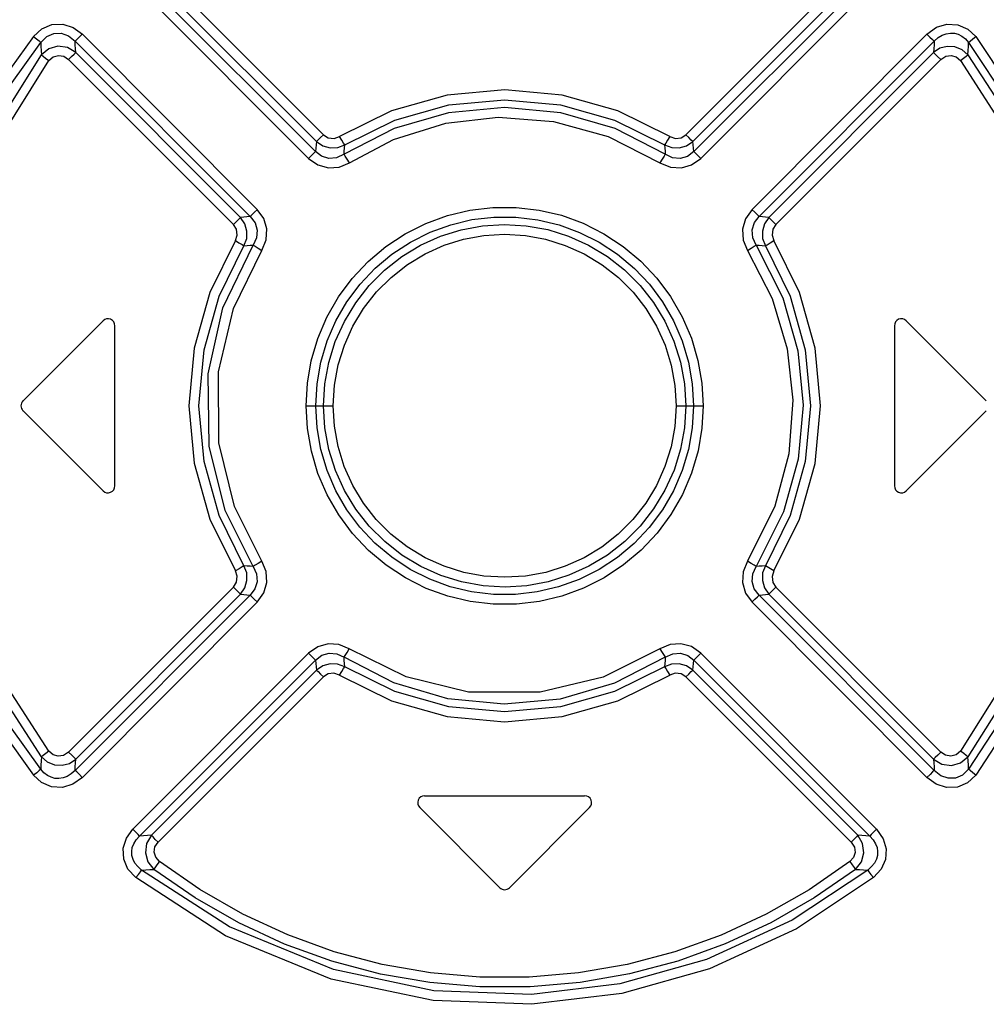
# Model space of a CAD drawing. Header units: millimetres. Extents: x 0 to 594, y 0 to 420.
# Tile 12 of 78: x 87 to 101, y 231 to 245. Entities that reach past the tile are written whole.
import ezdxf

# ---------------------------------------------------------------- set-up
doc = ezdxf.new("R2010")
doc.units = ezdxf.units.MM
doc.header["$LTSCALE"] = 32.67
doc.layers.get('0').update_dxf_attribs({"linetype": 'CONTINUOUS'})

msp = doc.modelspace()

# ---------------------------------------------------------------- linework, layer by layer
at = {"color": 9, "linetype": 'CONTINUOUS'}
for p, q in [((91.016, 243.299), (88.641, 245.673)), ((98.6, 245.673), (96.225, 243.299)), ((90.901, 243.058), (88.374, 245.585)), ((88.546, 245.574), (90.918, 243.2)), ((96.323, 243.2), (98.695, 245.574)), ((98.867, 245.585), (96.34, 243.058)), ((88.279, 245.486), (90.804, 242.959)), ((96.437, 242.959), (98.962, 245.486)), ((86.851, 244.71), (86.971, 244.821)), ((86.971, 244.821), (87.115, 244.881)), ((87.115, 244.881), (87.272, 244.887)), ((87.272, 244.887), (87.421, 244.839)), ((87.421, 244.839), (87.553, 244.742)), ((99.688, 244.742), (99.825, 244.842)), ((99.825, 244.842), (99.976, 244.888)), ((99.976, 244.888), (100.134, 244.879)), ((100.134, 244.879), (100.276, 244.817)), ((100.276, 244.817), (100.39, 244.71)), ((86.851, 244.71), (86.412, 244.095)), ((86.851, 244.71), (86.895, 244.675)), ((86.895, 244.675), (86.932, 244.645)), ((86.955, 244.624), (87.043, 244.71)), ((87.043, 244.71), (87.141, 244.753)), ((87.141, 244.753), (87.25, 244.756)), ((87.25, 244.756), (87.354, 244.718)), ((87.354, 244.718), (87.447, 244.642)), ((87.447, 244.642), (87.471, 244.664)), ((87.471, 244.664), (87.508, 244.699)), ((87.508, 244.699), (87.552, 244.743)), ((90.066, 242.227), (87.553, 244.742)), ((99.688, 244.742), (97.175, 242.227)), ((99.688, 244.743), (99.731, 244.7)), ((99.731, 244.7), (99.769, 244.664)), ((99.769, 244.664), (99.794, 244.642)), ((99.794, 244.642), (99.849, 244.693)), ((99.849, 244.693), (99.907, 244.729)), ((99.907, 244.729), (99.966, 244.75)), ((99.966, 244.75), (100.025, 244.759)), ((100.025, 244.759), (100.082, 244.756)), ((100.082, 244.756), (100.138, 244.742)), ((100.138, 244.742), (100.191, 244.715)), ((100.191, 244.715), (100.241, 244.676)), ((100.241, 244.676), (100.286, 244.624)), ((100.309, 244.644), (100.346, 244.674)), ((100.346, 244.674), (100.39, 244.71)), ((100.39, 244.71), (101.152, 243.557)), ((86.52, 244.016), (86.955, 244.624)), ((86.932, 244.645), (86.955, 244.624)), ((86.955, 244.624), (86.958, 244.565)), ((86.958, 244.565), (86.962, 244.506)), ((87.071, 244.533), (86.965, 244.448)), ((87.202, 244.569), (87.071, 244.533)), ((87.339, 244.551), (87.202, 244.569)), ((87.46, 244.48), (87.339, 244.551)), ((87.451, 244.588), (87.447, 244.642)), ((87.447, 244.642), (89.964, 242.126)), ((87.456, 244.534), (87.451, 244.588)), ((87.46, 244.48), (87.456, 244.534)), ((97.277, 242.126), (99.794, 244.642)), ((99.875, 244.54), (99.781, 244.48)), ((99.785, 244.534), (99.781, 244.48)), ((99.79, 244.588), (99.785, 244.534)), ((99.794, 244.642), (99.79, 244.588)), ((99.981, 244.568), (99.875, 244.54)), ((100.091, 244.561), (99.981, 244.568)), ((100.192, 244.52), (100.091, 244.561)), ((100.276, 244.448), (100.192, 244.52)), ((100.279, 244.506), (100.283, 244.565)), ((100.283, 244.565), (100.286, 244.624)), ((100.286, 244.624), (100.309, 244.644)), ((100.286, 244.624), (101.035, 243.491)), ((86.195, 243.22), (86.965, 244.448)), ((86.962, 244.506), (86.965, 244.448)), ((86.965, 244.448), (86.988, 244.428)), ((86.988, 244.428), (87.025, 244.399)), ((87.025, 244.399), (87.071, 244.364)), ((87.071, 244.364), (87.134, 244.418)), ((87.134, 244.418), (87.208, 244.438)), ((87.208, 244.438), (87.284, 244.426)), ((87.284, 244.426), (87.355, 244.379)), ((87.355, 244.379), (87.398, 244.421)), ((87.355, 244.379), (89.724, 242.01)), ((87.398, 244.421), (87.435, 244.457)), ((87.435, 244.457), (87.46, 244.48)), ((89.827, 242.111), (87.46, 244.48)), ((99.781, 244.48), (97.414, 242.111)), ((97.517, 242.01), (99.886, 244.379)), ((99.781, 244.48), (99.805, 244.458)), ((99.805, 244.458), (99.842, 244.423)), ((99.842, 244.423), (99.886, 244.379)), ((99.886, 244.379), (99.959, 244.426)), ((99.959, 244.426), (100.036, 244.438)), ((100.036, 244.438), (100.109, 244.416)), ((100.109, 244.416), (100.17, 244.364)), ((100.17, 244.364), (100.215, 244.399)), ((100.215, 244.399), (100.252, 244.428)), ((100.252, 244.428), (100.276, 244.448)), ((100.276, 244.448), (100.279, 244.506)), ((100.276, 244.448), (100.937, 243.426)), ((86.303, 243.138), (87.071, 244.364)), ((100.17, 244.364), (100.838, 243.329)), ((92.794, 243.866), (91.994, 243.641)), ((93.621, 243.942), (92.794, 243.866)), ((94.447, 243.866), (93.621, 243.942)), ((95.247, 243.641), (94.447, 243.866)), ((92.042, 243.508), (92.817, 243.727)), ((93.62, 243.691), (92.812, 243.614)), ((92.817, 243.727), (93.62, 243.801)), ((93.62, 243.801), (94.424, 243.727)), ((94.429, 243.614), (93.62, 243.691)), ((94.424, 243.727), (95.199, 243.508)), ((91.994, 243.641), (91.247, 243.273)), ((92.812, 243.614), (92.033, 243.386)), ((92.777, 243.463), (93.527, 243.549)), ((93.527, 243.549), (94.321, 243.49)), ((95.208, 243.386), (94.429, 243.614)), ((95.994, 243.273), (95.247, 243.641)), ((92.033, 243.386), (91.312, 243.017)), ((91.323, 243.152), (92.042, 243.508)), ((92.023, 243.23), (92.777, 243.463)), ((94.321, 243.49), (95.109, 243.273)), ((95.199, 243.508), (95.918, 243.152)), ((95.929, 243.017), (95.208, 243.386)), ((90.975, 243.258), (90.94, 243.223)), ((91.016, 243.299), (90.975, 243.258)), ((91.016, 243.299), (91.085, 243.255)), ((91.085, 243.255), (91.169, 243.245)), ((91.169, 243.245), (91.247, 243.273)), ((91.279, 243.221), (91.247, 243.273)), ((95.109, 243.273), (95.852, 242.897)), ((95.994, 243.273), (95.962, 243.222)), ((95.994, 243.273), (96.073, 243.245)), ((96.073, 243.245), (96.157, 243.255)), ((96.157, 243.255), (96.225, 243.299)), ((96.267, 243.257), (96.225, 243.299)), ((96.301, 243.222), (96.267, 243.257)), ((90.907, 243.106), (90.901, 243.058)), ((90.912, 243.153), (90.907, 243.106)), ((90.918, 243.2), (90.912, 243.153)), ((90.94, 243.223), (90.918, 243.2)), ((90.918, 243.2), (91.009, 243.139)), ((91.009, 243.139), (91.113, 243.11)), ((91.113, 243.11), (91.221, 243.114)), ((91.221, 243.114), (91.323, 243.152)), ((91.306, 243.179), (91.279, 243.221)), ((91.323, 243.152), (91.306, 243.179)), ((91.315, 243.062), (91.319, 243.107)), ((91.319, 243.107), (91.323, 243.152)), ((91.389, 242.897), (92.023, 243.23)), ((95.936, 243.179), (95.918, 243.152)), ((95.918, 243.152), (95.922, 243.107)), ((95.918, 243.152), (96.021, 243.114)), ((95.922, 243.107), (95.926, 243.062)), ((95.962, 243.222), (95.936, 243.179)), ((96.021, 243.114), (96.129, 243.11)), ((96.129, 243.11), (96.233, 243.14)), ((96.233, 243.14), (96.323, 243.2)), ((96.323, 243.2), (96.301, 243.222)), ((96.329, 243.153), (96.323, 243.2)), ((96.334, 243.106), (96.329, 243.153)), ((96.34, 243.058), (96.334, 243.106)), ((90.846, 243.001), (90.804, 242.959)), ((90.804, 242.959), (90.938, 242.864)), ((90.88, 243.036), (90.846, 243.001)), ((90.901, 243.058), (90.88, 243.036)), ((90.991, 242.99), (90.901, 243.058)), ((91.094, 242.958), (90.991, 242.99)), ((91.204, 242.967), (91.094, 242.958)), ((91.312, 243.017), (91.204, 242.967)), ((91.312, 243.017), (91.315, 243.062)), ((91.33, 242.99), (91.312, 243.017)), ((91.357, 242.948), (91.33, 242.99)), ((95.911, 242.99), (95.884, 242.948)), ((95.929, 243.017), (95.911, 242.99)), ((95.926, 243.062), (95.929, 243.017)), ((96.033, 242.967), (95.929, 243.017)), ((96.142, 242.958), (96.033, 242.967)), ((96.247, 242.988), (96.142, 242.958)), ((96.34, 243.058), (96.247, 242.988)), ((96.307, 242.866), (96.437, 242.959)), ((96.362, 243.035), (96.34, 243.058)), ((96.396, 243), (96.362, 243.035)), ((96.437, 242.959), (96.396, 243)), ((90.938, 242.864), (91.087, 242.823)), ((91.087, 242.823), (91.241, 242.834)), ((91.241, 242.834), (91.389, 242.897)), ((91.389, 242.897), (91.357, 242.948)), ((95.884, 242.948), (95.852, 242.897)), ((95.852, 242.897), (96.004, 242.833)), ((96.004, 242.833), (96.16, 242.823)), ((96.16, 242.823), (96.307, 242.866)), ((93.122, 242.216), (93.452, 242.255)), ((93.452, 242.255), (93.784, 242.255)), ((93.784, 242.255), (94.114, 242.217)), ((89.827, 242.111), (89.804, 242.089)), ((89.873, 242.116), (89.827, 242.111)), ((89.888, 242.02), (89.827, 242.111)), ((89.918, 242.121), (89.873, 242.116)), ((89.964, 242.126), (89.918, 242.121)), ((89.988, 242.149), (89.964, 242.126)), ((89.964, 242.126), (90.035, 242.032)), ((90.024, 242.184), (89.988, 242.149)), ((90.067, 242.227), (90.024, 242.184)), ((90.16, 242.095), (90.066, 242.227)), ((92.487, 242.025), (92.799, 242.139)), ((92.799, 242.139), (93.122, 242.216)), ((93.151, 242.079), (93.465, 242.115)), ((93.465, 242.115), (93.782, 242.114)), ((93.782, 242.114), (94.096, 242.077)), ((94.114, 242.217), (94.437, 242.141)), ((94.437, 242.141), (94.749, 242.027)), ((97.175, 242.227), (97.079, 242.092)), ((97.218, 242.183), (97.174, 242.227)), ((97.208, 242.036), (97.277, 242.126)), ((97.254, 242.148), (97.218, 242.183)), ((97.277, 242.126), (97.254, 242.148)), ((97.323, 242.121), (97.277, 242.126)), ((97.368, 242.116), (97.323, 242.121)), ((97.414, 242.111), (97.352, 242.019)), ((97.414, 242.111), (97.368, 242.116)), ((97.438, 242.088), (97.414, 242.111)), ((89.768, 242.054), (89.724, 242.01)), ((89.769, 241.941), (89.724, 242.01)), ((89.804, 242.089), (89.768, 242.054)), ((89.918, 241.915), (89.888, 242.02)), ((90.035, 242.032), (90.066, 241.926)), ((90.204, 241.946), (90.16, 242.095)), ((92.19, 241.875), (92.487, 242.025)), ((92.548, 241.898), (92.845, 242.006)), ((92.845, 242.006), (93.151, 242.079)), ((92.995, 241.933), (93.302, 241.989)), ((93.302, 241.989), (93.615, 242.009)), ((93.615, 242.009), (93.93, 241.991)), ((93.93, 241.991), (94.239, 241.935)), ((94.096, 242.077), (94.402, 242.005)), ((94.402, 242.005), (94.698, 241.896)), ((94.749, 242.027), (95.047, 241.877)), ((97.079, 242.092), (97.037, 241.941)), ((97.176, 241.931), (97.208, 242.036)), ((97.352, 242.019), (97.323, 241.914)), ((97.474, 242.052), (97.438, 242.088)), ((97.517, 242.01), (97.472, 241.94)), ((97.517, 242.01), (97.474, 242.052)), ((89.751, 241.777), (89.779, 241.857)), ((89.779, 241.857), (89.769, 241.941)), ((89.914, 241.806), (89.918, 241.915)), ((90.066, 241.926), (90.057, 241.817)), ((90.195, 241.789), (90.204, 241.946)), ((91.911, 241.691), (92.19, 241.875)), ((92.266, 241.757), (92.548, 241.898)), ((92.412, 241.711), (92.697, 241.84)), ((92.697, 241.84), (92.995, 241.933)), ((93.031, 241.797), (93.321, 241.85)), ((93.321, 241.85), (93.62, 241.868)), ((93.62, 241.868), (93.918, 241.85)), ((93.918, 241.85), (94.209, 241.797)), ((94.239, 241.935), (94.539, 241.841)), ((94.539, 241.841), (94.826, 241.713)), ((94.698, 241.896), (94.98, 241.754)), ((95.047, 241.877), (95.325, 241.695)), ((97.037, 241.941), (97.047, 241.785)), ((97.184, 241.82), (97.176, 241.931)), ((97.323, 241.914), (97.327, 241.806)), ((97.472, 241.94), (97.462, 241.854)), ((97.462, 241.854), (97.49, 241.777)), ((89.751, 241.777), (89.383, 241.031)), ((89.52, 240.982), (89.875, 241.703)), ((89.571, 240.81), (90.008, 241.713)), ((89.752, 241.777), (89.803, 241.746)), ((89.803, 241.746), (89.847, 241.72)), ((89.847, 241.72), (89.875, 241.703)), ((89.875, 241.703), (89.914, 241.806)), ((89.875, 241.703), (89.92, 241.707)), ((89.92, 241.707), (89.964, 241.71)), ((89.964, 241.71), (90.008, 241.713)), ((90.057, 241.817), (90.008, 241.713)), ((90.008, 241.713), (90.036, 241.696)), ((90.036, 241.696), (90.079, 241.669)), ((90.13, 241.637), (90.195, 241.789)), ((91.657, 241.477), (91.911, 241.691)), ((92.001, 241.584), (92.266, 241.757)), ((92.143, 241.548), (92.412, 241.711)), ((92.479, 241.587), (92.752, 241.71)), ((92.752, 241.71), (93.031, 241.797)), ((94.209, 241.797), (94.492, 241.709)), ((94.492, 241.709), (94.765, 241.586)), ((94.826, 241.713), (95.096, 241.55)), ((94.98, 241.754), (95.243, 241.581)), ((95.325, 241.695), (95.579, 241.481)), ((97.047, 241.785), (97.111, 241.637)), ((97.162, 241.669), (97.205, 241.696)), ((97.233, 241.713), (97.184, 241.82)), ((97.205, 241.696), (97.233, 241.713)), ((97.233, 241.713), (97.617, 240.955)), ((97.233, 241.713), (97.277, 241.71)), ((97.277, 241.71), (97.321, 241.707)), ((97.321, 241.707), (97.366, 241.703)), ((97.327, 241.806), (97.366, 241.703)), ((97.365, 241.703), (97.393, 241.719)), ((97.366, 241.703), (97.721, 240.982)), ((97.393, 241.719), (97.437, 241.745)), ((97.437, 241.745), (97.489, 241.777)), ((97.858, 241.031), (97.49, 241.777)), ((89.722, 240.804), (90.13, 241.637)), ((90.079, 241.669), (90.13, 241.637)), ((91.76, 241.382), (92.001, 241.584)), ((91.896, 241.355), (92.143, 241.548)), ((92.222, 241.433), (92.479, 241.587)), ((94.765, 241.586), (95.022, 241.431)), ((95.096, 241.55), (95.344, 241.356)), ((95.243, 241.581), (95.485, 241.378)), ((97.111, 241.637), (97.162, 241.669)), ((97.111, 241.637), (97.466, 240.944)), ((91.431, 241.235), (91.657, 241.477)), ((91.988, 241.25), (92.222, 241.433)), ((95.022, 241.431), (95.255, 241.248)), ((95.579, 241.481), (95.806, 241.24)), ((91.543, 241.153), (91.76, 241.382)), ((91.674, 241.134), (91.896, 241.355)), ((95.344, 241.356), (95.566, 241.135)), ((95.485, 241.378), (95.7, 241.15)), ((91.233, 240.968), (91.431, 241.235)), ((91.355, 240.9), (91.543, 241.153)), ((91.48, 240.886), (91.674, 241.134)), ((91.778, 241.04), (91.988, 241.25)), ((95.255, 241.248), (95.465, 241.038)), ((95.566, 241.135), (95.759, 240.888)), ((95.7, 241.15), (95.888, 240.898)), ((95.806, 241.24), (96.005, 240.973)), ((89.383, 241.031), (89.158, 240.232)), ((89.301, 240.208), (89.52, 240.982)), ((91.593, 240.805), (91.778, 241.04)), ((95.465, 241.038), (95.649, 240.803)), ((97.721, 240.982), (97.94, 240.208)), ((98.083, 240.231), (97.858, 241.031)), ((91.067, 240.679), (91.233, 240.968)), ((91.196, 240.627), (91.355, 240.9)), ((91.317, 240.615), (91.48, 240.886)), ((95.759, 240.888), (95.922, 240.62)), ((95.888, 240.898), (96.045, 240.626)), ((96.005, 240.973), (96.171, 240.683)), ((97.466, 240.944), (97.68, 240.225)), ((97.617, 240.955), (97.834, 240.194)), ((89.358, 239.865), (89.571, 240.81)), ((89.508, 239.893), (89.722, 240.804)), ((91.439, 240.55), (91.593, 240.805)), ((95.649, 240.803), (95.803, 240.548)), ((90.936, 240.372), (91.067, 240.679)), ((91.071, 240.336), (91.196, 240.627)), ((91.187, 240.328), (91.317, 240.615)), ((95.922, 240.62), (96.052, 240.332)), ((96.045, 240.626), (96.17, 240.336)), ((96.171, 240.683), (96.303, 240.376)), ((91.317, 240.278), (91.439, 240.55)), ((95.803, 240.548), (95.925, 240.276)), ((90.842, 240.053), (90.936, 240.372)), ((90.979, 240.033), (91.071, 240.336)), ((91.094, 240.028), (91.187, 240.328)), ((91.228, 239.992), (91.317, 240.278)), ((95.925, 240.276), (96.014, 239.99)), ((96.052, 240.332), (96.146, 240.032)), ((96.17, 240.336), (96.261, 240.034)), ((96.303, 240.376), (96.398, 240.057)), ((89.158, 240.232), (89.082, 239.405)), ((89.228, 239.405), (89.301, 240.208)), ((97.68, 240.225), (97.762, 239.484)), ((97.834, 240.194), (97.908, 239.414)), ((97.94, 240.208), (98.013, 239.405)), ((98.159, 239.405), (98.083, 240.231)), ((90.786, 239.729), (90.842, 240.053)), ((90.924, 239.721), (90.979, 240.033)), ((91.038, 239.721), (91.094, 240.028)), ((91.174, 239.701), (91.228, 239.992)), ((96.014, 239.99), (96.067, 239.698)), ((96.146, 240.032), (96.203, 239.721)), ((96.261, 240.034), (96.317, 239.722)), ((96.398, 240.057), (96.455, 239.731)), ((89.373, 238.827), (89.358, 239.865)), ((89.513, 238.874), (89.508, 239.893)), ((90.768, 239.405), (90.786, 239.729)), ((90.906, 239.405), (90.924, 239.721)), ((91.019, 239.405), (91.038, 239.721)), ((96.203, 239.721), (96.222, 239.405)), ((96.317, 239.722), (96.335, 239.405)), ((96.455, 239.731), (96.473, 239.405)), ((91.157, 239.405), (91.174, 239.701)), ((96.067, 239.698), (96.084, 239.405)), ((97.762, 239.484), (97.704, 238.715)), ((89.082, 239.405), (89.158, 238.579)), ((89.301, 238.603), (89.228, 239.405)), ((90.786, 239.079), (90.768, 239.405)), ((90.768, 239.405), (91.157, 239.405)), ((90.924, 239.088), (90.906, 239.405)), ((91.038, 239.089), (91.019, 239.405)), ((91.174, 239.112), (91.157, 239.405)), ((96.084, 239.405), (96.066, 239.11)), ((96.084, 239.405), (96.473, 239.405)), ((96.222, 239.405), (96.203, 239.09)), ((96.335, 239.405), (96.317, 239.089)), ((96.473, 239.405), (96.455, 239.082)), ((97.908, 239.414), (97.838, 238.64)), ((98.013, 239.405), (97.94, 238.603)), ((98.083, 238.578), (98.159, 239.405)), ((90.843, 238.753), (90.786, 239.079)), ((90.98, 238.776), (90.924, 239.088)), ((91.095, 238.779), (91.038, 239.089)), ((91.227, 238.82), (91.174, 239.112)), ((96.066, 239.11), (96.013, 238.818)), ((96.203, 239.09), (96.147, 238.782)), ((96.317, 239.089), (96.262, 238.777)), ((96.455, 239.082), (96.399, 238.757)), ((89.739, 237.96), (89.513, 238.874)), ((89.606, 237.902), (89.373, 238.827)), ((90.938, 238.434), (90.843, 238.753)), ((91.071, 238.474), (90.98, 238.776)), ((91.189, 238.478), (91.095, 238.779)), ((91.316, 238.534), (91.227, 238.82)), ((96.013, 238.818), (95.924, 238.532)), ((96.147, 238.782), (96.054, 238.483)), ((96.262, 238.777), (96.17, 238.474)), ((96.399, 238.757), (96.305, 238.438)), ((97.704, 238.715), (97.503, 237.962)), ((89.158, 238.579), (89.383, 237.779)), ((89.52, 237.828), (89.301, 238.603)), ((97.838, 238.64), (97.628, 237.882)), ((97.94, 238.603), (97.721, 237.828)), ((97.858, 237.779), (98.083, 238.578)), ((91.07, 238.127), (90.938, 238.434)), ((91.196, 238.184), (91.071, 238.474)), ((91.319, 238.19), (91.189, 238.478)), ((91.438, 238.262), (91.316, 238.534)), ((95.924, 238.532), (95.802, 238.26)), ((96.054, 238.483), (95.924, 238.195)), ((96.17, 238.474), (96.045, 238.183)), ((96.305, 238.438), (96.174, 238.131)), ((91.353, 237.912), (91.196, 238.184)), ((91.482, 237.922), (91.319, 238.19)), ((91.592, 238.007), (91.438, 238.262)), ((95.802, 238.26), (95.647, 238.005)), ((95.924, 238.195), (95.761, 237.925)), ((96.045, 238.183), (95.886, 237.91)), ((91.236, 237.838), (91.07, 238.127)), ((91.776, 237.772), (91.592, 238.007)), ((96.174, 238.131), (96.008, 237.842)), ((90.008, 237.097), (89.606, 237.902)), ((90.13, 237.174), (89.739, 237.96)), ((91.541, 237.661), (91.353, 237.912)), ((91.675, 237.675), (91.482, 237.922)), ((95.647, 238.005), (95.463, 237.77)), ((95.761, 237.925), (95.567, 237.677)), ((95.886, 237.91), (95.698, 237.658)), ((97.503, 237.962), (97.111, 237.173)), ((97.628, 237.882), (97.233, 237.097)), ((89.383, 237.779), (89.751, 237.033)), ((89.875, 237.107), (89.52, 237.828)), ((91.435, 237.57), (91.236, 237.838)), ((91.986, 237.562), (91.776, 237.772)), ((95.463, 237.77), (95.253, 237.56)), ((96.008, 237.842), (95.81, 237.576)), ((97.721, 237.828), (97.366, 237.107)), ((97.489, 237.033), (97.858, 237.779)), ((91.757, 237.432), (91.541, 237.661)), ((91.897, 237.454), (91.675, 237.675)), ((95.567, 237.677), (95.345, 237.455)), ((95.698, 237.658), (95.481, 237.429)), ((91.662, 237.329), (91.435, 237.57)), ((92.145, 237.26), (91.897, 237.454)), ((92.22, 237.379), (91.986, 237.562)), ((95.253, 237.56), (95.019, 237.377)), ((95.345, 237.455), (95.098, 237.262)), ((95.81, 237.576), (95.584, 237.334)), ((91.916, 237.116), (91.662, 237.329)), ((91.998, 237.229), (91.757, 237.432)), ((92.476, 237.224), (92.22, 237.379)), ((95.019, 237.377), (94.762, 237.223)), ((95.481, 237.429), (95.24, 237.227)), ((95.584, 237.334), (95.33, 237.119)), ((90.13, 237.173), (90.079, 237.141)), ((90.194, 237.025), (90.13, 237.174)), ((92.261, 237.056), (91.998, 237.229)), ((92.415, 237.098), (92.145, 237.26)), ((92.749, 237.101), (92.476, 237.224)), ((94.762, 237.223), (94.489, 237.1)), ((95.098, 237.262), (94.829, 237.1)), ((95.24, 237.227), (94.976, 237.054)), ((97.111, 237.173), (97.046, 237.021)), ((97.162, 237.141), (97.111, 237.173)), ((89.779, 236.956), (89.751, 237.033)), ((89.804, 237.065), (89.752, 237.033)), ((89.848, 237.091), (89.804, 237.065)), ((89.875, 237.107), (89.848, 237.091)), ((89.914, 237.005), (89.875, 237.107)), ((89.92, 237.104), (89.875, 237.107)), ((89.964, 237.1), (89.92, 237.104)), ((90.008, 237.097), (89.964, 237.1)), ((90.036, 237.114), (90.008, 237.097)), ((90.008, 237.097), (90.057, 236.99)), ((90.079, 237.141), (90.036, 237.114)), ((90.204, 236.869), (90.194, 237.025)), ((92.194, 236.933), (91.916, 237.116)), ((92.543, 236.914), (92.261, 237.056)), ((92.702, 236.969), (92.415, 237.098)), ((93.032, 237.013), (92.749, 237.101)), ((94.489, 237.1), (94.21, 237.013)), ((94.829, 237.1), (94.544, 236.971)), ((94.976, 237.054), (94.693, 236.912)), ((95.33, 237.119), (95.051, 236.935)), ((97.046, 237.021), (97.037, 236.865)), ((97.205, 237.114), (97.162, 237.141)), ((97.184, 236.993), (97.233, 237.097)), ((97.233, 237.097), (97.205, 237.114)), ((97.277, 237.1), (97.233, 237.097)), ((97.321, 237.104), (97.277, 237.1)), ((97.366, 237.107), (97.321, 237.104)), ((97.366, 237.107), (97.327, 237.004)), ((97.394, 237.091), (97.366, 237.107)), ((97.438, 237.064), (97.394, 237.091)), ((97.489, 237.033), (97.438, 237.064)), ((97.489, 237.033), (97.462, 236.953)), ((89.769, 236.87), (89.779, 236.956)), ((89.889, 236.791), (89.918, 236.896)), ((89.918, 236.896), (89.914, 237.005)), ((90.065, 236.879), (90.033, 236.775)), ((90.057, 236.99), (90.065, 236.879)), ((92.492, 236.783), (92.194, 236.933)), ((92.839, 236.806), (92.543, 236.914)), ((93.002, 236.876), (92.702, 236.969)), ((93.311, 236.82), (93.002, 236.876)), ((93.323, 236.96), (93.032, 237.013)), ((93.621, 236.942), (93.323, 236.96)), ((93.92, 236.96), (93.621, 236.942)), ((94.21, 237.013), (93.92, 236.96)), ((94.246, 236.877), (93.939, 236.821)), ((94.544, 236.971), (94.246, 236.877)), ((94.693, 236.912), (94.396, 236.804)), ((95.051, 236.935), (94.753, 236.785)), ((97.175, 236.884), (97.184, 236.993)), ((97.206, 236.778), (97.175, 236.884)), ((97.327, 237.004), (97.323, 236.895)), ((97.323, 236.895), (97.353, 236.79)), ((97.462, 236.953), (97.472, 236.869)), ((89.724, 236.8), (87.355, 234.431)), ((89.724, 236.8), (89.769, 236.87)), ((89.724, 236.8), (89.767, 236.758)), ((89.767, 236.758), (89.803, 236.722)), ((89.827, 236.7), (89.889, 236.791)), ((90.033, 236.775), (89.964, 236.684)), ((90.162, 236.719), (90.204, 236.869)), ((92.804, 236.669), (92.492, 236.783)), ((93.145, 236.733), (92.839, 236.806)), ((93.459, 236.696), (93.145, 236.733)), ((93.626, 236.801), (93.311, 236.82)), ((93.939, 236.821), (93.626, 236.801)), ((94.396, 236.804), (94.089, 236.732)), ((94.753, 236.785), (94.442, 236.671)), ((97.037, 236.865), (97.081, 236.715)), ((97.277, 236.684), (97.206, 236.778)), ((97.353, 236.79), (97.414, 236.7)), ((97.437, 236.721), (97.473, 236.757)), ((97.472, 236.869), (97.517, 236.8)), ((97.473, 236.757), (97.517, 236.8)), ((99.886, 234.431), (97.517, 236.8)), ((89.964, 236.684), (87.447, 234.168)), ((87.46, 234.331), (89.827, 236.7)), ((89.803, 236.722), (89.827, 236.7)), ((89.827, 236.7), (89.873, 236.694)), ((89.873, 236.694), (89.918, 236.689)), ((89.918, 236.689), (89.964, 236.684)), ((89.964, 236.684), (89.987, 236.662)), ((89.987, 236.662), (90.023, 236.627)), ((90.023, 236.627), (90.067, 236.584)), ((90.066, 236.583), (90.162, 236.719)), ((93.127, 236.593), (92.804, 236.669)), ((93.457, 236.555), (93.127, 236.593)), ((93.776, 236.696), (93.459, 236.696)), ((94.089, 236.732), (93.776, 236.696)), ((94.119, 236.594), (93.789, 236.555)), ((94.442, 236.671), (94.119, 236.594)), ((97.081, 236.715), (97.175, 236.583)), ((97.174, 236.584), (97.217, 236.626)), ((97.217, 236.626), (97.253, 236.661)), ((97.253, 236.661), (97.277, 236.684)), ((97.277, 236.684), (97.323, 236.689)), ((99.794, 234.168), (97.277, 236.684)), ((97.323, 236.689), (97.368, 236.694)), ((97.368, 236.694), (97.414, 236.7)), ((97.414, 236.7), (97.437, 236.721)), ((97.414, 236.7), (99.781, 234.331)), ((87.553, 234.068), (90.066, 236.583)), ((93.789, 236.555), (93.457, 236.555)), ((97.175, 236.583), (99.688, 234.068)), ((90.934, 235.944), (90.804, 235.851)), ((91.083, 235.987), (90.934, 235.944)), ((91.238, 235.977), (91.083, 235.987)), ((91.388, 235.914), (91.238, 235.977)), ((91.357, 235.862), (91.388, 235.914)), ((92.203, 235.511), (91.388, 235.914)), ((95.851, 235.913), (95.037, 235.51)), ((96, 235.977), (95.851, 235.913)), ((95.851, 235.913), (95.884, 235.863)), ((96.154, 235.987), (96, 235.977)), ((96.303, 235.946), (96.154, 235.987)), ((96.437, 235.851), (96.303, 235.946)), ((90.804, 235.851), (88.279, 233.324)), ((88.374, 233.225), (90.901, 235.752)), ((90.804, 235.851), (90.845, 235.81)), ((90.845, 235.81), (90.879, 235.775)), ((90.879, 235.775), (90.901, 235.752)), ((90.901, 235.752), (90.994, 235.822)), ((90.901, 235.752), (90.907, 235.705)), ((90.994, 235.822), (91.099, 235.852)), ((91.099, 235.852), (91.208, 235.843)), ((91.208, 235.843), (91.312, 235.794)), ((91.312, 235.794), (91.33, 235.82)), ((91.315, 235.749), (91.312, 235.794)), ((92.03, 235.425), (91.312, 235.794)), ((91.319, 235.703), (91.315, 235.749)), ((91.33, 235.82), (91.357, 235.862)), ((95.929, 235.794), (95.201, 235.421)), ((95.884, 235.863), (95.911, 235.821)), ((95.911, 235.821), (95.929, 235.794)), ((95.926, 235.749), (95.922, 235.703)), ((95.929, 235.794), (95.926, 235.749)), ((95.929, 235.794), (96.037, 235.844)), ((96.037, 235.844), (96.147, 235.852)), ((96.147, 235.852), (96.25, 235.82)), ((96.25, 235.82), (96.34, 235.752)), ((96.334, 235.705), (96.34, 235.752)), ((96.34, 235.752), (96.361, 235.774)), ((96.34, 235.752), (98.867, 233.225)), ((96.361, 235.774), (96.395, 235.809)), ((96.395, 235.809), (96.437, 235.851)), ((98.962, 233.324), (96.437, 235.851)), ((90.918, 235.61), (88.546, 233.236)), ((90.907, 235.705), (90.912, 235.657)), ((90.912, 235.657), (90.918, 235.61)), ((91.008, 235.671), (90.918, 235.61)), ((90.918, 235.61), (90.94, 235.588)), ((91.112, 235.7), (91.008, 235.671)), ((91.22, 235.696), (91.112, 235.7)), ((91.323, 235.658), (91.22, 235.696)), ((91.279, 235.589), (91.305, 235.631)), ((91.305, 235.631), (91.323, 235.658)), ((91.323, 235.658), (91.319, 235.703)), ((92.042, 235.303), (91.323, 235.658)), ((95.918, 235.658), (95.199, 235.303)), ((95.922, 235.703), (95.918, 235.658)), ((96.02, 235.696), (95.918, 235.658)), ((95.918, 235.658), (95.935, 235.632)), ((95.935, 235.632), (95.962, 235.589)), ((96.128, 235.7), (96.02, 235.696)), ((96.232, 235.671), (96.128, 235.7)), ((96.323, 235.61), (96.232, 235.671)), ((96.301, 235.587), (96.323, 235.61)), ((96.323, 235.61), (96.329, 235.657)), ((98.695, 233.236), (96.323, 235.61)), ((96.329, 235.657), (96.334, 235.705)), ((100.939, 235.675), (100.17, 234.447)), ((87.071, 234.447), (86.402, 235.485)), ((88.641, 233.138), (91.016, 235.511)), ((90.94, 235.588), (90.974, 235.553)), ((90.974, 235.553), (91.016, 235.511)), ((91.084, 235.555), (91.016, 235.511)), ((91.168, 235.565), (91.084, 235.555)), ((91.247, 235.538), (91.168, 235.565)), ((91.247, 235.538), (91.279, 235.589)), ((91.247, 235.538), (91.994, 235.17)), ((93.099, 235.293), (92.203, 235.511)), ((95.037, 235.51), (94.13, 235.292)), ((95.247, 235.17), (95.994, 235.538)), ((95.962, 235.589), (95.994, 235.538)), ((96.072, 235.565), (95.994, 235.538)), ((96.156, 235.556), (96.072, 235.565)), ((96.225, 235.511), (96.156, 235.556)), ((96.225, 235.511), (96.266, 235.552)), ((96.225, 235.511), (98.6, 233.138)), ((96.266, 235.552), (96.301, 235.587)), ((101.047, 235.591), (100.276, 234.363)), ((86.965, 234.363), (86.302, 235.387)), ((92.805, 235.197), (92.03, 235.425)), ((95.201, 235.421), (94.419, 235.194)), ((101.102, 235.443), (100.286, 234.186)), ((101.217, 235.374), (100.39, 234.1)), ((92.817, 235.083), (92.042, 235.303)), ((93.611, 235.119), (92.805, 235.197)), ((94.13, 235.292), (93.099, 235.293)), ((94.419, 235.194), (93.611, 235.119)), ((95.199, 235.303), (94.424, 235.083)), ((91.994, 235.17), (92.794, 234.944)), ((93.62, 235.009), (92.817, 235.083)), ((94.424, 235.083), (93.62, 235.009)), ((94.447, 234.944), (95.247, 235.17)), ((92.794, 234.944), (93.62, 234.868)), ((93.62, 234.868), (94.447, 234.944)), ((86.955, 234.186), (86.52, 234.795)), ((86.41, 234.717), (86.851, 234.1)), ((86.965, 234.363), (86.962, 234.304)), ((86.989, 234.382), (86.965, 234.363)), ((86.965, 234.363), (87.049, 234.29)), ((87.026, 234.412), (86.989, 234.382)), ((87.071, 234.447), (87.026, 234.412)), ((87.132, 234.394), (87.071, 234.447)), ((87.205, 234.372), (87.132, 234.394)), ((87.282, 234.384), (87.205, 234.372)), ((87.355, 234.431), (87.282, 234.384)), ((87.399, 234.388), (87.355, 234.431)), ((87.366, 234.27), (87.46, 234.331)), ((87.436, 234.352), (87.399, 234.388)), ((87.46, 234.331), (87.436, 234.352)), ((87.456, 234.276), (87.46, 234.331)), ((99.806, 234.353), (99.781, 234.331)), ((99.781, 234.331), (99.785, 234.276)), ((99.781, 234.331), (99.902, 234.259)), ((99.843, 234.389), (99.806, 234.353)), ((99.886, 234.431), (99.843, 234.389)), ((99.957, 234.385), (99.886, 234.431)), ((100.033, 234.372), (99.957, 234.385)), ((100.107, 234.393), (100.033, 234.372)), ((100.17, 234.447), (100.107, 234.393)), ((100.216, 234.411), (100.17, 234.447)), ((100.17, 234.278), (100.276, 234.363)), ((100.253, 234.382), (100.216, 234.411)), ((100.276, 234.363), (100.253, 234.382)), ((100.279, 234.304), (100.276, 234.363)), ((86.958, 234.245), (86.955, 234.186)), ((86.962, 234.304), (86.958, 234.245)), ((87.049, 234.29), (87.15, 234.249)), ((87.15, 234.249), (87.26, 234.242)), ((87.26, 234.242), (87.366, 234.27)), ((87.447, 234.168), (87.451, 234.222)), ((87.451, 234.222), (87.456, 234.276)), ((99.785, 234.276), (99.79, 234.222)), ((99.79, 234.222), (99.794, 234.168)), ((99.902, 234.259), (100.039, 234.241)), ((100.039, 234.241), (100.17, 234.278)), ((100.283, 234.245), (100.279, 234.304)), ((100.286, 234.186), (100.283, 234.245)), ((86.896, 234.136), (86.851, 234.1)), ((86.965, 233.994), (86.851, 234.1)), ((86.932, 234.166), (86.896, 234.136)), ((86.955, 234.186), (86.932, 234.166)), ((87, 234.134), (86.955, 234.186)), ((87.05, 234.095), (87, 234.134)), ((87.103, 234.069), (87.05, 234.095)), ((87.159, 234.054), (87.103, 234.069)), ((87.216, 234.051), (87.159, 234.054)), ((87.275, 234.06), (87.216, 234.051)), ((87.334, 234.082), (87.275, 234.06)), ((87.392, 234.117), (87.334, 234.082)), ((87.447, 234.168), (87.392, 234.117)), ((87.553, 234.068), (87.416, 233.969)), ((87.472, 234.146), (87.447, 234.168)), ((87.51, 234.11), (87.472, 234.146)), ((87.552, 234.068), (87.51, 234.11)), ((99.733, 234.111), (99.688, 234.068)), ((99.82, 233.971), (99.688, 234.068)), ((99.769, 234.147), (99.733, 234.111)), ((99.794, 234.168), (99.769, 234.147)), ((99.887, 234.092), (99.794, 234.168)), ((99.991, 234.055), (99.887, 234.092)), ((100.099, 234.057), (99.991, 234.055)), ((100.198, 234.1), (100.099, 234.057)), ((100.286, 234.186), (100.198, 234.1)), ((100.39, 234.1), (100.27, 233.989)), ((100.309, 234.166), (100.286, 234.186)), ((100.346, 234.135), (100.309, 234.166)), ((100.39, 234.1), (100.346, 234.135)), ((87.107, 233.931), (86.965, 233.994)), ((87.265, 233.922), (87.107, 233.931)), ((87.416, 233.969), (87.265, 233.922)), ((99.969, 233.923), (99.82, 233.971)), ((100.126, 233.929), (99.969, 233.923)), ((100.27, 233.989), (100.126, 233.929)), ((88.185, 233.195), (88.279, 233.324)), ((88.32, 233.282), (88.279, 233.324)), ((88.353, 233.248), (88.32, 233.282)), ((88.325, 233.172), (88.374, 233.225)), ((88.374, 233.225), (88.353, 233.248)), ((88.431, 233.229), (88.374, 233.225)), ((88.489, 233.233), (88.431, 233.229)), ((88.546, 233.236), (88.476, 233.117)), ((88.546, 233.236), (88.489, 233.233)), ((88.568, 233.213), (88.546, 233.236)), ((88.601, 233.178), (88.568, 233.213)), ((98.674, 233.214), (98.641, 233.179)), ((98.695, 233.236), (98.674, 233.214)), ((98.764, 233.119), (98.695, 233.236)), ((98.752, 233.233), (98.695, 233.236)), ((98.81, 233.229), (98.752, 233.233)), ((98.867, 233.225), (98.81, 233.229)), ((98.888, 233.249), (98.867, 233.225)), ((98.867, 233.225), (98.916, 233.172)), ((98.922, 233.283), (98.888, 233.249)), ((98.962, 233.324), (98.922, 233.283)), ((98.962, 233.324), (99.059, 233.188)), ((88.14, 233.05), (88.185, 233.195)), ((88.262, 233.002), (88.27, 233.059)), ((88.27, 233.059), (88.291, 233.116)), ((88.291, 233.116), (88.325, 233.172)), ((88.476, 233.117), (88.459, 232.983)), ((88.584, 232.995), (88.596, 233.069)), ((88.596, 233.069), (88.641, 233.138)), ((88.641, 233.138), (88.601, 233.178)), ((98.641, 233.179), (98.6, 233.138)), ((98.6, 233.138), (98.646, 233.067)), ((98.646, 233.067), (98.657, 232.991)), ((98.783, 232.986), (98.764, 233.119)), ((98.916, 233.172), (98.95, 233.116)), ((98.95, 233.116), (98.971, 233.06)), ((98.971, 233.06), (98.979, 233.003)), ((99.059, 233.188), (99.103, 233.04)), ((88.147, 232.895), (88.14, 233.05)), ((88.265, 232.946), (88.262, 233.002)), ((88.281, 232.891), (88.265, 232.946)), ((88.459, 232.983), (88.495, 232.853)), ((88.606, 232.921), (88.584, 232.995)), ((88.661, 232.858), (88.606, 232.921)), ((98.634, 232.919), (98.58, 232.858)), ((98.657, 232.991), (98.634, 232.919)), ((98.747, 232.855), (98.783, 232.986)), ((98.976, 232.947), (98.961, 232.892)), ((98.979, 233.003), (98.976, 232.947)), ((99.103, 233.04), (99.092, 232.888)), ((88.208, 232.752), (88.147, 232.895)), ((88.308, 232.837), (88.281, 232.891)), ((88.349, 232.786), (88.308, 232.837)), ((88.404, 232.738), (88.349, 232.786)), ((88.495, 232.853), (88.58, 232.746)), ((88.597, 232.771), (88.626, 232.81)), ((88.626, 232.81), (88.661, 232.857)), ((89.242, 232.456), (88.661, 232.858)), ((98.58, 232.858), (97.997, 232.454)), ((98.58, 232.858), (98.615, 232.811)), ((98.615, 232.811), (98.644, 232.772)), ((98.661, 232.746), (98.747, 232.855)), ((98.892, 232.786), (98.837, 232.738)), ((98.933, 232.838), (98.892, 232.786)), ((98.961, 232.892), (98.933, 232.838)), ((99.092, 232.888), (99.03, 232.748)), ((88.322, 232.628), (88.208, 232.752)), ((88.322, 232.628), (88.357, 232.674)), ((88.357, 232.674), (88.386, 232.712)), ((88.386, 232.712), (88.404, 232.738)), ((88.404, 232.738), (88.463, 232.741)), ((89.667, 231.92), (88.404, 232.738)), ((88.463, 232.741), (88.521, 232.743)), ((88.521, 232.743), (88.58, 232.746)), ((88.58, 232.746), (88.597, 232.771)), ((89.172, 232.336), (88.58, 232.746)), ((98.837, 232.738), (97.75, 232.016)), ((98.661, 232.746), (98.069, 232.336)), ((98.644, 232.772), (98.661, 232.746)), ((98.661, 232.746), (98.72, 232.743)), ((98.72, 232.743), (98.778, 232.741)), ((98.778, 232.741), (98.837, 232.738)), ((98.837, 232.738), (98.855, 232.713)), ((98.855, 232.713), (98.883, 232.675)), ((98.883, 232.675), (98.919, 232.628)), ((99.03, 232.748), (98.92, 232.629)), ((89.609, 231.794), (88.322, 232.628)), ((98.92, 232.629), (97.814, 231.892)), ((89.858, 232.104), (89.242, 232.456)), ((97.997, 232.454), (97.379, 232.102)), ((89.8, 231.978), (89.172, 232.336)), ((98.069, 232.336), (97.443, 231.979)), ((90.504, 231.806), (89.858, 232.104)), ((97.379, 232.102), (96.733, 231.804)), ((90.457, 231.674), (89.8, 231.978)), ((97.75, 232.016), (96.521, 231.453)), ((97.443, 231.979), (96.787, 231.676)), ((91.126, 231.17), (89.609, 231.794)), ((91.159, 231.307), (89.667, 231.92)), ((91.173, 231.565), (90.504, 231.806)), ((96.733, 231.804), (96.064, 231.564)), ((97.814, 231.892), (96.565, 231.32)), ((91.138, 231.429), (90.457, 231.674)), ((96.787, 231.676), (96.109, 231.431)), ((91.858, 231.383), (91.173, 231.565)), ((96.064, 231.564), (95.379, 231.382)), ((91.835, 231.244), (91.138, 231.429)), ((92.556, 231.261), (91.858, 231.383)), ((95.379, 231.382), (94.681, 231.261)), ((96.521, 231.453), (95.276, 231.104)), ((96.109, 231.431), (95.413, 231.246)), ((92.605, 231.002), (91.159, 231.307)), ((92.546, 231.121), (91.835, 231.244)), ((93.264, 231.2), (92.556, 231.261)), ((94.681, 231.261), (93.974, 231.2)), ((95.413, 231.246), (94.704, 231.122)), ((96.565, 231.32), (95.302, 230.966)), ((92.593, 230.862), (91.126, 231.17)), ((93.264, 231.059), (92.546, 231.121)), ((93.974, 231.2), (93.264, 231.2)), ((94.704, 231.122), (93.985, 231.059)), ((95.276, 231.104), (94.004, 230.95)), ((94.004, 230.95), (92.605, 231.002)), ((93.985, 231.059), (93.264, 231.059)), ((95.302, 230.966), (94.012, 230.809)), ((94.012, 230.809), (92.593, 230.862))]:
    msp.add_line(p, q, dxfattribs=at)
at = {"color": 7, "linetype": 'CONTINUOUS'}
for p, q in [((86.7, 239.476), (87.85, 240.626)), ((88.02, 238.255), (88.02, 240.555)), ((99.22, 240.555), (99.22, 238.255)), ((99.391, 240.626), (100.541, 239.476)), ((86.7, 239.334), (87.85, 238.184)), ((99.391, 238.184), (100.541, 239.334)), ((92.47, 233.805), (94.77, 233.805)), ((92.4, 233.634), (93.55, 232.484)), ((93.691, 232.484), (94.841, 233.634))]:
    msp.add_line(p, q, dxfattribs=at)
for centre, start, end in [((87.92, 240.555), 0, 135), ((99.32, 240.555), 45, 180), ((86.77, 239.405), 135, 225), ((87.92, 238.255), 225, 360), ((99.32, 238.255), 180, 315), ((92.47, 233.705), 90, 225), ((94.77, 233.705), 315, 90), ((93.62, 232.555), 225, 315)]:
    msp.add_arc(centre, 0.1, start, end, dxfattribs=at)

doc.saveas('drawing.dxf')
